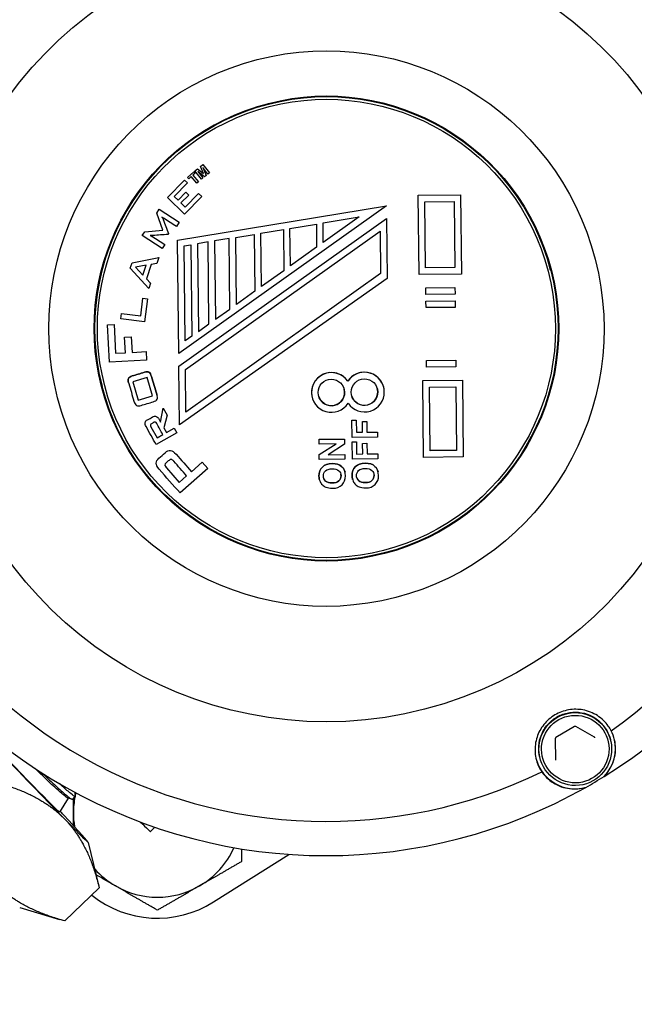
# Model space of a CAD drawing. Header units: inches. Extents: x 36 to 1719, y -84 to 1122.
# Tile 30 of 256: x 411.76 to 413.59, y 313.53 to 316.46. Entities that reach past the tile are written whole.
import ezdxf

# ---------------------------------------------------------------- set-up
doc = ezdxf.new("R2010")
doc.units = ezdxf.units.IN
doc.header["$LTSCALE"] = 48
doc.header["$MEASUREMENT"] = 0
doc.layers.add('Visible (ANSI)', color=7, linetype='Continuous', lineweight=30)

msp = doc.modelspace()

# ---------------------------------------------------------------- linework, layer by layer
at = {"layer": 'Visible (ANSI)'}
for p, q in [((412.25968, 315.98979), (412.27847, 316.00631)), ((412.25968, 315.98979), (412.27847, 316.00631)), ((412.28198, 316.00231), (412.27498, 315.99614)), ((412.27847, 316.00631), (412.28198, 316.00231)), ((412.27847, 316.00631), (412.28198, 316.00231)), ((412.27847, 316.00631), (412.27847, 316.00631)), ((412.2814, 316.00892), (412.28889, 316.01484)), ((412.2814, 316.00891), (412.28889, 316.01483)), ((412.2814, 316.00891), (412.2814, 316.00892)), ((412.30094, 315.98421), (412.2814, 316.00891)), ((412.28198, 316.00231), (412.28198, 316.00231)), ((412.28889, 316.01484), (412.30671, 316.00154)), ((412.28889, 316.01483), (412.28889, 316.01484)), ((412.28889, 316.01483), (412.30671, 316.00153)), ((412.29024, 316.00735), (412.30558, 315.98788)), ((412.3105, 315.99177), (412.29024, 316.00735)), ((412.29025, 316.00734), (412.30558, 315.98789)), ((412.29775, 316.02185), (412.3053, 316.02782)), ((412.29775, 316.02184), (412.3053, 316.02781)), ((412.29775, 316.02184), (412.29775, 316.02185)), ((412.30671, 316.00153), (412.29775, 316.02184)), ((412.30479, 316.01886), (412.3153, 315.99557)), ((412.3202, 315.99945), (412.30479, 316.01886)), ((412.3048, 316.01885), (412.3153, 315.99558)), ((412.3053, 316.02782), (412.32484, 316.00312)), ((412.3053, 316.02781), (412.3053, 316.02782)), ((412.3053, 316.02781), (412.32484, 316.00311)), ((412.32484, 316.00311), (412.3202, 315.99945)), ((412.32484, 316.00311), (412.32484, 316.00312)), ((412.20009, 315.92988), (412.25077, 315.98172)), ((412.20009, 315.92987), (412.25077, 315.98172)), ((412.25934, 315.97335), (412.22014, 315.93325)), ((412.25077, 315.98172), (412.25933, 315.97335)), ((412.25077, 315.98172), (412.25934, 315.97335)), ((412.25077, 315.98172), (412.25077, 315.98172)), ((412.25934, 315.97335), (412.25933, 315.97335)), ((412.2632, 315.98579), (412.25968, 315.98979)), ((412.25968, 315.98979), (412.25968, 315.98979)), ((412.2702, 315.99195), (412.2632, 315.98579)), ((412.28748, 315.9723), (412.2702, 315.99195)), ((412.27498, 315.99615), (412.29225, 315.9765)), ((412.27498, 315.99614), (412.29226, 315.97649)), ((412.29226, 315.97649), (412.28748, 315.9723)), ((412.29226, 315.97649), (412.29225, 315.9765)), ((412.30558, 315.98788), (412.30094, 315.98421)), ((412.30558, 315.98788), (412.30558, 315.98789)), ((412.3153, 315.99557), (412.3105, 315.99177)), ((412.3153, 315.99557), (412.3153, 315.99558)), ((412.23155, 315.9221), (412.25447, 315.94554)), ((412.23155, 315.92209), (412.25447, 315.94553)), ((412.25266, 315.90147), (412.29231, 315.94204)), ((412.25266, 315.90147), (412.29231, 315.94203)), ((412.25447, 315.94554), (412.26303, 315.93717)), ((412.25447, 315.94553), (412.25447, 315.94554)), ((412.25447, 315.94553), (412.26303, 315.93716)), ((412.29231, 315.94204), (412.3019, 315.93266)), ((412.29231, 315.94203), (412.29231, 315.94204)), ((412.29231, 315.94203), (412.30191, 315.93266)), ((412.20009, 315.92987), (412.20009, 315.92988)), ((412.25077, 315.88035), (412.20009, 315.92987)), ((412.22014, 315.93325), (412.23155, 315.9221)), ((412.22014, 315.93325), (412.23155, 315.92209)), ((412.23155, 315.92209), (412.23155, 315.9221)), ((412.26303, 315.93716), (412.24012, 315.91372)), ((412.24012, 315.91372), (412.25266, 315.90147)), ((412.24012, 315.91372), (412.25266, 315.90147)), ((412.30191, 315.93266), (412.25077, 315.88035)), ((412.26303, 315.93716), (412.26303, 315.93717)), ((412.30191, 315.93266), (412.3019, 315.93266)), ((412.94568, 315.93693), (413.07166, 315.93822)), ((412.94568, 315.93692), (413.07166, 315.93821)), ((412.94809, 315.70075), (412.94568, 315.93693)), ((412.94568, 315.93692), (412.94568, 315.93693)), ((412.94809, 315.70074), (412.94568, 315.93692)), ((412.96557, 315.91744), (413.05217, 315.91833)), ((412.96757, 315.72062), (412.96557, 315.91744)), ((413.05217, 315.91833), (413.05418, 315.72151)), ((413.05217, 315.91833), (413.05418, 315.72152)), ((413.07166, 315.93821), (413.07166, 315.93822)), ((413.07166, 315.93821), (413.07406, 315.70203)), ((412.16795, 315.88369), (412.1751, 315.89481)), ((412.16795, 315.88368), (412.1751, 315.8948)), ((412.16795, 315.88368), (412.16795, 315.88369)), ((412.18638, 315.8331), (412.16795, 315.88368)), ((412.1751, 315.89481), (412.23471, 315.85649)), ((412.1751, 315.8948), (412.1751, 315.89481)), ((412.1751, 315.8948), (412.23471, 315.85648)), ((412.23001, 315.80263), (412.851, 315.90528)), ((412.23001, 315.80262), (412.851, 315.90527)), ((412.851, 315.90527), (412.23344, 315.46602)), ((412.25266, 315.90147), (412.25266, 315.90147)), ((412.851, 315.90527), (412.851, 315.90528)), ((412.23471, 315.85648), (412.22646, 315.84366)), ((412.23382, 315.42843), (412.85138, 315.86768)), ((412.23382, 315.42842), (412.85138, 315.86767)), ((412.23471, 315.85648), (412.23471, 315.85649)), ((412.66257, 315.85418), (412.77022, 315.87197)), ((412.66317, 315.79583), (412.66257, 315.85418)), ((412.77022, 315.87197), (412.66317, 315.79583)), ((412.77021, 315.87197), (412.66317, 315.79584)), ((412.85138, 315.86767), (412.85138, 315.86768)), ((412.85138, 315.86767), (412.8532, 315.68895)), ((412.12502, 315.81693), (412.13228, 315.82822)), ((412.12502, 315.81693), (412.13228, 315.82821)), ((412.13228, 315.82822), (412.18638, 315.83311)), ((412.13228, 315.82821), (412.18638, 315.8331)), ((412.13228, 315.82821), (412.13228, 315.82822)), ((412.25361, 315.41834), (412.83208, 315.82979)), ((412.47784, 315.82364), (412.54466, 315.83468)), ((412.54466, 315.83468), (412.5459, 315.71242)), ((412.54466, 315.83468), (412.5459, 315.71243)), ((412.56431, 315.83793), (412.64292, 315.85093)), ((412.56545, 315.72632), (412.56431, 315.83793)), ((412.64292, 315.85093), (412.64362, 315.78193)), ((412.64292, 315.85093), (412.64362, 315.78193)), ((412.83208, 315.82979), (412.83337, 315.70383)), ((412.83208, 315.82979), (412.83336, 315.70384)), ((412.18463, 315.77861), (412.12502, 315.81693)), ((412.12502, 315.81693), (412.12502, 315.81693)), ((412.20294, 315.82292), (412.20117, 315.82017)), ((412.20294, 315.82292), (412.20293, 315.82293)), ((412.23344, 315.46603), (412.23001, 315.80263)), ((412.23001, 315.80262), (412.23001, 315.80263)), ((412.23344, 315.46602), (412.23001, 315.80262)), ((412.32062, 315.79765), (412.28917, 315.79245)), ((412.3231, 315.55395), (412.32061, 315.79765)), ((412.3231, 315.55395), (412.32062, 315.79765)), ((412.3835, 315.80804), (412.34027, 315.8009)), ((412.34027, 315.8009), (412.34264, 315.56785)), ((412.38564, 315.59843), (412.3835, 315.80804)), ((412.38564, 315.59844), (412.3835, 315.80804)), ((412.40316, 315.81129), (412.45819, 315.82039)), ((412.40518, 315.61233), (412.40316, 315.81129)), ((412.45818, 315.82039), (412.45991, 315.65126)), ((412.45819, 315.82039), (412.45991, 315.65126)), ((412.47945, 315.66516), (412.47784, 315.82364)), ((412.19188, 315.78989), (412.18463, 315.77861)), ((412.19188, 315.78989), (412.19188, 315.7899)), ((412.24987, 315.78595), (412.26952, 315.7892)), ((412.25274, 315.5039), (412.24987, 315.78595)), ((412.26952, 315.7892), (412.27228, 315.5178)), ((412.26952, 315.7892), (412.27228, 315.51781)), ((412.28917, 315.79245), (412.29183, 315.53171)), ((412.64362, 315.78193), (412.56545, 315.72632)), ((412.64362, 315.78193), (412.56545, 315.72633)), ((412.64362, 315.78193), (412.64362, 315.78193)), ((412.09445, 315.73539), (412.17453, 315.75172)), ((412.09446, 315.73539), (412.17453, 315.75171)), ((412.17453, 315.75171), (412.1687, 315.73414)), ((412.17453, 315.75171), (412.17453, 315.75172)), ((412.08945, 315.7203), (412.09445, 315.73539)), ((412.08945, 315.7203), (412.09446, 315.73539)), ((412.14408, 315.65992), (412.08945, 315.7203)), ((412.08945, 315.7203), (412.08945, 315.7203)), ((412.09446, 315.73539), (412.09445, 315.73539)), ((412.13691, 315.72848), (412.10482, 315.72299)), ((412.10482, 315.72299), (412.12712, 315.69899)), ((412.10482, 315.72299), (412.12712, 315.69898)), ((412.12712, 315.69899), (412.1369, 315.72848)), ((412.12712, 315.69898), (412.13691, 315.72848)), ((412.15134, 315.73086), (412.13719, 315.6882)), ((412.1687, 315.73414), (412.15134, 315.73086)), ((412.5459, 315.71243), (412.47945, 315.66516)), ((412.5459, 315.71242), (412.47945, 315.66516)), ((412.5459, 315.71242), (412.5459, 315.71243)), ((413.05418, 315.72152), (412.96757, 315.72064)), ((413.05418, 315.72151), (412.96757, 315.72062)), ((413.05418, 315.72152), (413.05418, 315.72151)), ((413.33983, 315.71256), (413.33957, 315.71356)), ((412.12712, 315.69898), (412.12712, 315.69899)), ((412.13719, 315.6882), (412.14925, 315.67552)), ((412.13719, 315.6882), (412.14925, 315.67551)), ((412.8532, 315.68895), (412.23559, 315.2545)), ((412.83336, 315.70384), (412.25489, 315.29239)), ((412.83337, 315.70383), (412.25489, 315.29238)), ((412.83336, 315.70384), (412.83337, 315.70383)), ((413.07406, 315.70203), (412.94809, 315.70074)), ((412.94809, 315.70074), (412.94809, 315.70075)), ((412.14925, 315.67551), (412.14408, 315.65992)), ((412.14925, 315.67551), (412.14925, 315.67552)), ((412.45991, 315.65126), (412.40518, 315.61233)), ((412.45991, 315.65126), (412.40518, 315.61234)), ((412.45991, 315.65126), (412.45991, 315.65126)), ((412.96833, 315.66159), (413.05494, 315.66248)), ((412.96833, 315.66158), (413.05494, 315.66247)), ((412.96853, 315.64191), (412.96833, 315.66159)), ((412.96833, 315.66158), (412.96833, 315.66159)), ((412.96853, 315.6419), (412.96833, 315.66158)), ((413.05494, 315.66247), (413.05494, 315.66248)), ((413.05494, 315.66247), (413.05514, 315.64279)), ((412.12036, 315.57808), (412.12689, 315.63074)), ((412.12036, 315.57808), (412.12689, 315.63073)), ((412.12689, 315.63074), (412.1402, 315.62909)), ((412.12689, 315.63073), (412.12689, 315.63074)), ((412.12689, 315.63073), (412.1402, 315.62909)), ((412.1402, 315.62909), (412.13165, 315.56013)), ((412.1402, 315.62909), (412.1402, 315.62909)), ((413.05514, 315.64279), (412.96853, 315.6419)), ((412.96853, 315.6419), (412.96853, 315.64191)), ((412.96873, 315.62222), (413.05534, 315.62311)), ((412.96873, 315.62222), (413.05534, 315.62311)), ((412.96893, 315.60254), (412.96873, 315.62222)), ((412.96893, 315.60254), (412.96873, 315.62222)), ((412.96873, 315.62222), (412.96873, 315.62222)), ((413.05534, 315.62311), (413.05554, 315.60342)), ((413.05534, 315.62311), (413.05534, 315.62311)), ((412.34264, 315.56786), (412.38564, 315.59844)), ((412.34264, 315.56785), (412.38564, 315.59843)), ((412.38564, 315.59843), (412.38564, 315.59844)), ((413.05554, 315.60342), (412.96893, 315.60254)), ((412.96893, 315.60254), (412.96893, 315.60254)), ((412.06132, 315.56885), (412.06334, 315.58514)), ((412.06132, 315.56884), (412.06334, 315.58514)), ((412.06132, 315.56884), (412.06132, 315.56885)), ((412.13165, 315.56013), (412.06132, 315.56884)), ((412.06334, 315.58514), (412.12036, 315.57808)), ((412.06334, 315.58514), (412.06334, 315.58514)), ((412.06334, 315.58514), (412.12036, 315.57808)), ((412.12036, 315.57808), (412.12036, 315.57808)), ((412.02168, 315.55178), (412.04099, 315.5528)), ((412.02168, 315.55177), (412.04099, 315.55279)), ((412.02756, 315.44059), (412.02168, 315.55178)), ((412.02168, 315.55177), (412.02168, 315.55178)), ((412.02757, 315.44058), (412.02168, 315.55177)), ((412.04099, 315.55279), (412.04099, 315.5528)), ((412.04099, 315.55279), (412.04553, 315.46712)), ((412.29183, 315.53171), (412.3231, 315.55395)), ((412.29183, 315.53171), (412.3231, 315.55395)), ((412.3231, 315.55395), (412.3231, 315.55395)), ((412.07215, 315.51491), (412.09227, 315.51597)), ((412.07215, 315.5149), (412.09228, 315.51597)), ((412.0746, 315.46866), (412.07215, 315.51491)), ((412.07215, 315.5149), (412.07215, 315.51491)), ((412.0746, 315.46866), (412.07215, 315.5149)), ((412.09228, 315.51597), (412.09227, 315.51597)), ((412.09228, 315.51597), (412.09472, 315.46972)), ((412.27228, 315.51781), (412.25274, 315.50391)), ((412.27228, 315.5178), (412.25274, 315.5039)), ((412.27228, 315.5178), (412.27228, 315.51781)), ((412.13765, 315.44642), (412.02757, 315.44058)), ((412.04553, 315.46712), (412.0746, 315.46866)), ((412.04553, 315.46712), (412.0746, 315.46866)), ((412.0746, 315.46866), (412.0746, 315.46866)), ((412.09472, 315.46973), (412.1363, 315.47193)), ((412.09472, 315.46972), (412.1363, 315.47193)), ((412.1363, 315.47193), (412.13765, 315.44642)), ((412.1363, 315.47193), (412.1363, 315.47193)), ((412.23344, 315.46602), (412.23344, 315.46603)), ((412.97053, 315.44509), (413.05714, 315.44598)), ((412.97073, 315.42541), (412.97053, 315.44509)), ((412.97054, 315.44508), (412.97053, 315.44509)), ((412.97054, 315.44508), (413.05714, 315.44597)), ((412.97074, 315.4254), (412.97054, 315.44508)), ((413.05714, 315.44597), (413.05714, 315.44598)), ((413.05714, 315.44597), (413.05734, 315.42629)), ((412.02757, 315.44058), (412.02756, 315.44059)), ((412.23559, 315.2545), (412.23382, 315.42843)), ((412.23382, 315.42842), (412.23382, 315.42843)), ((412.23559, 315.2545), (412.23382, 315.42842)), ((412.25489, 315.29238), (412.25361, 315.41834)), ((412.97074, 315.4254), (412.97073, 315.42541)), ((413.05734, 315.42629), (412.97074, 315.4254)), ((412.13918, 315.39487), (412.09658, 315.38205)), ((412.15563, 315.34023), (412.13918, 315.39487)), ((412.95917, 315.38592), (413.07727, 315.38713)), ((412.95917, 315.38592), (413.07727, 315.38713)), ((412.96149, 315.15762), (412.95917, 315.38592)), ((412.96149, 315.15761), (412.95917, 315.38592)), ((412.95917, 315.38592), (412.95917, 315.38592)), ((413.07727, 315.38713), (413.0796, 315.15882)), ((413.07727, 315.38713), (413.07727, 315.38713)), ((412.0055, 315.3686), (412.00524, 315.3696)), ((412.08392, 315.37947), (412.08392, 315.37948)), ((412.09658, 315.38205), (412.11303, 315.3274)), ((412.73627, 315.38368), (412.73627, 315.38368)), ((412.84299, 315.36629), (412.843, 315.36629)), ((412.97905, 315.36644), (413.05779, 315.36724)), ((412.98098, 315.17749), (412.97905, 315.36644)), ((413.05779, 315.36724), (413.05971, 315.1783)), ((413.05779, 315.36724), (413.05971, 315.17831)), ((412.11303, 315.3274), (412.15563, 315.34023)), ((412.11303, 315.32741), (412.15562, 315.34023)), ((412.11303, 315.3274), (412.11303, 315.32741)), ((412.16886, 315.34282), (412.16886, 315.34283)), ((412.6302, 315.3358), (412.63021, 315.33579)), ((412.17967, 315.26218), (412.18714, 315.30383)), ((412.17967, 315.26217), (412.18714, 315.30382)), ((412.18714, 315.30383), (412.19865, 315.28313)), ((412.18714, 315.30382), (412.18714, 315.30383)), ((412.18714, 315.30382), (412.19865, 315.28312)), ((412.19865, 315.28312), (412.18915, 315.24513)), ((412.19865, 315.28312), (412.19865, 315.28313)), ((412.13382, 315.25552), (412.13382, 315.25553)), ((412.15086, 315.24841), (412.16889, 315.21599)), ((412.15087, 315.24841), (412.16889, 315.21598)), ((412.17967, 315.26217), (412.17967, 315.26218)), ((412.18915, 315.24513), (412.19674, 315.23147)), ((412.18915, 315.24513), (412.19674, 315.23146)), ((412.19674, 315.23147), (412.22013, 315.24447)), ((412.19674, 315.23146), (412.22013, 315.24446)), ((412.22013, 315.24447), (412.22798, 315.23034)), ((412.22013, 315.24446), (412.22013, 315.24447)), ((412.22013, 315.24446), (412.22799, 315.23033)), ((412.23559, 315.2545), (412.23559, 315.2545)), ((412.74875, 315.2685), (412.76157, 315.26863)), ((412.74875, 315.26849), (412.76157, 315.26862)), ((412.74928, 315.21667), (412.74875, 315.2685)), ((412.74875, 315.26849), (412.74875, 315.2685)), ((412.74928, 315.21667), (412.74875, 315.26849)), ((412.76157, 315.26862), (412.76157, 315.26863)), ((412.76157, 315.26862), (412.76194, 315.23214)), ((412.77959, 315.26382), (412.79241, 315.26395)), ((412.77959, 315.26381), (412.79241, 315.26394)), ((412.77991, 315.23233), (412.77959, 315.26382)), ((412.77959, 315.26381), (412.77959, 315.26382)), ((412.77991, 315.23232), (412.77959, 315.26381)), ((412.79241, 315.26394), (412.79241, 315.26395)), ((412.79241, 315.26394), (412.79273, 315.23245)), ((412.22799, 315.23033), (412.16604, 315.19591)), ((412.16889, 315.21599), (412.18604, 315.22552)), ((412.16889, 315.21598), (412.18605, 315.22552)), ((412.16889, 315.21598), (412.16889, 315.21599)), ((412.19674, 315.23146), (412.19674, 315.23147)), ((412.22799, 315.23033), (412.22798, 315.23034)), ((412.6509, 315.21122), (412.72671, 315.212)), ((412.6509, 315.21122), (412.72671, 315.21199)), ((412.65105, 315.19699), (412.6509, 315.21122)), ((412.65105, 315.19698), (412.6509, 315.21122)), ((412.6509, 315.21122), (412.6509, 315.21122)), ((412.72671, 315.21199), (412.72671, 315.212)), ((412.72671, 315.21199), (412.72687, 315.1966)), ((412.82508, 315.21744), (412.74928, 315.21667)), ((412.74928, 315.21667), (412.74928, 315.21667)), ((412.76194, 315.23214), (412.77991, 315.23233)), ((412.76194, 315.23214), (412.77991, 315.23232)), ((412.77991, 315.23232), (412.77991, 315.23233)), ((412.79273, 315.23246), (412.82493, 315.23279)), ((412.79273, 315.23245), (412.82493, 315.23278)), ((412.82493, 315.23278), (412.82493, 315.23279)), ((412.82493, 315.23278), (412.82508, 315.21744)), ((412.70167, 315.1975), (412.65105, 315.19698)), ((412.65105, 315.19698), (412.65105, 315.19699)), ((412.65136, 315.16595), (412.70166, 315.1975)), ((412.65136, 315.16595), (412.70167, 315.1975)), ((412.72687, 315.1966), (412.67767, 315.16556)), ((412.74941, 315.20385), (412.76223, 315.20398)), ((412.74941, 315.20385), (412.76223, 315.20398)), ((412.74993, 315.15208), (412.74941, 315.20385)), ((412.74993, 315.15207), (412.74941, 315.20385)), ((412.74941, 315.20385), (412.74941, 315.20385)), ((412.76223, 315.20398), (412.7626, 315.16749)), ((412.76223, 315.20398), (412.76223, 315.20398)), ((412.78024, 315.19917), (412.79306, 315.1993)), ((412.78057, 315.16768), (412.78024, 315.19917)), ((412.78025, 315.19917), (412.78024, 315.19917)), ((412.78025, 315.19917), (412.79307, 315.1993)), ((412.78057, 315.16768), (412.78025, 315.19917)), ((412.79307, 315.1993), (412.79306, 315.1993)), ((412.79307, 315.1993), (412.79339, 315.16781)), ((412.65151, 315.15107), (412.65136, 315.16595)), ((412.65152, 315.15106), (412.65136, 315.16595)), ((412.65136, 315.16595), (412.65136, 315.16595)), ((412.72732, 315.15184), (412.65152, 315.15106)), ((412.67767, 315.16556), (412.72718, 315.16607)), ((412.67768, 315.16557), (412.72718, 315.16608)), ((412.72718, 315.16607), (412.72718, 315.16608)), ((412.72718, 315.16607), (412.72732, 315.15184)), ((412.82574, 315.15285), (412.74993, 315.15207)), ((412.74993, 315.15207), (412.74993, 315.15208)), ((412.7626, 315.1675), (412.78057, 315.16768)), ((412.7626, 315.16749), (412.78057, 315.16768)), ((412.78057, 315.16768), (412.78057, 315.16768)), ((412.79339, 315.16781), (412.82559, 315.16814)), ((412.79339, 315.16781), (412.82559, 315.16814)), ((412.82559, 315.16814), (412.82574, 315.15285)), ((412.82559, 315.16814), (412.82559, 315.16814)), ((413.0796, 315.15882), (412.96149, 315.15761)), ((412.96149, 315.15761), (412.96149, 315.15762)), ((413.05971, 315.17831), (412.98098, 315.17751)), ((413.05971, 315.1783), (412.98098, 315.17749)), ((413.05971, 315.17831), (413.05971, 315.1783)), ((412.16691, 315.1364), (412.16691, 315.1364)), ((412.19696, 315.12659), (412.23508, 315.08327)), ((412.19696, 315.12658), (412.23509, 315.08326)), ((412.32016, 315.12463), (412.2374, 315.05181)), ((412.27123, 315.11507), (412.30356, 315.14351)), ((412.27123, 315.11506), (412.30356, 315.1435)), ((412.30356, 315.14351), (412.32016, 315.12463)), ((412.30356, 315.1435), (412.30356, 315.14351)), ((412.30356, 315.1435), (412.32016, 315.12463)), ((412.32016, 315.12463), (412.32016, 315.12463)), ((412.65152, 315.15106), (412.65151, 315.15107)), ((412.23508, 315.08327), (412.25694, 315.10249)), ((412.23509, 315.08326), (412.25694, 315.10249)), ((412.27123, 315.11506), (412.27123, 315.11507)), ((412.72796, 315.11372), (412.72795, 315.11372)), ((412.82638, 315.11472), (412.82637, 315.11473)), ((412.23509, 315.08326), (412.23508, 315.08327)), ((412.65195, 315.09095), (412.65195, 315.09096)), ((412.75037, 315.09196), (412.75037, 315.09197)), ((413.41017, 314.35763), (413.35538, 314.32525)), ((413.46955, 314.32642), (413.41411, 314.35767)), ((413.35345, 314.32182), (413.35409, 314.25818)), ((413.51765, 314.3177), (413.51723, 314.31932)), ((413.30796, 314.26364), (413.30755, 314.26527)), ((411.92299, 314.16316), (411.9258, 314.1515)), ((411.90457, 314.14483), (411.87902, 314.10304)), ((411.91583, 314.14151), (411.90368, 314.14509)), ((411.92569, 314.15026), (411.91711, 314.14158)), ((412.149, 314.04582), (412.16229, 314.05845)), ((411.96429, 314.01346), (411.99693, 313.87811)), ((412.3369, 313.83623), (412.56105, 313.97775)), ((411.89432, 313.78018), (411.997, 313.87781)), ((411.76035, 313.81955), (411.87862, 313.78463))]:
    msp.add_line(p, q, dxfattribs=at)
msp.add_circle((420.3504, 317.86139), 23.75, dxfattribs=at)
for radius, start, end in [(0.25, 166.04401, 167.97657), (0.25, 168.69551, 180), (0.25, 180, 189.34243), (0.25, 300, 335.74784), (0.25, 221.70521, 240), (0.25, 240, 300), (0.3125, 231.30007, 302.26789)]:
    msp.add_arc((412.17006, 314.10047), radius, start, end, dxfattribs=at)
for centre, major_axis, ratio, start_param, end_param in [((412.66189, 315.5824), (-1.52304, -0.39261), 0.999866, 3.2090827, 6.2831853), ((412.67008, 315.55063), (-1.52304, -0.39261), 0.999866, 3.1411828, 6.0339887), ((412.67024, 315.55001), (1.52304, 0.39261), 0.999866, 0, 2.8912088), ((412.67113, 315.54654), (-1.52304, -0.39261), 0.999866, 3.9668674, 6.0209673), ((412.67187, 315.54367), (-1.42179, -0.36651), 0.999866, 4.0284664, 5.9593683), ((412.67113, 315.54654), (1.52304, 0.39261), 0.999866, 5.014065, 7.0681648), ((412.67187, 315.54367), (1.42179, 0.36651), 0.999866, 5.0756639, 7.0065659), ((412.67241, 315.54158), (-0.66717, -0.17198), 0.999866, 3.1415927, 6.2831853), ((412.67242, 315.54155), (0.66907, 0.17247), 0.999866, 3.1424091, 6.2823689), ((412.67113, 315.54654), (-1.52304, -0.39261), 0.999866, 6.0612625, 8.1153624), ((412.68739, 315.35054), (-0.05719, -0.01474), 0.999866, 3.4852078, 6.2831853), ((412.78581, 315.35154), (0.03213, 0.04954), 0.9999887, 2.7421674, 7.8539816), ((412.67187, 315.54367), (-1.42179, -0.36651), 0.999866, 6.1228615, 8.0537634), ((412.68739, 315.35054), (-0.03213, -0.04954), 0.9999887, 2.7421674, 7.8539816), ((412.78581, 315.35155), (0.03213, 0.04954), 0.9999887, 5.5401449, 7.8539816), ((412.68739, 315.35055), (0.03813, 0.00982), 0.999866, 3.1419202, 6.2831853), ((412.78581, 315.35156), (0.03813, 0.00982), 0.999866, 3.1419202, 6.2831853), ((411.42596, 314.57953), (0.45305, -0.4765), 0.0079635, 3.1394588, 6.2853192), ((411.42596, 314.57953), (-0.53832, 0.56618), 0.0079635, 1.585103, 2.6323005), ((413.41228, 314.2927), (0.08358, 0.08621), 0.9999389, 4.712389, 5.7252367), ((413.41228, 314.2927), (-0.11628, -0.02997), 0.999866, 0.0138546, 1.5852791), ((412.67113, 315.54654), (-1.52304, -0.39261), 0.999866, 1.8321771, 1.8724723), ((411.42596, 314.57953), (0.53832, -0.56618), 0.0079635, 0.5379054, 0.5726914), ((411.42596, 314.57953), (0.53832, -0.56618), 0.0079635, 5.7738932, 6.8210907), ((411.53919, 314.68719), (0.60981, -0.64137), 0.0079635, 5.9792738, 6.2831853)]:
    msp.add_ellipse(centre, major_axis=major_axis, ratio=ratio, start_param=start_param, end_param=end_param, dxfattribs=at)
for centre, major_axis, ratio in [((412.67251, 315.54117), (-1.13244, -0.29192), 0.999866), ((412.6727, 315.54046), (-0.79942, -0.20608), 0.999866), ((412.6727, 315.54046), (-0.66907, -0.17247), 0.999866), ((412.67267, 315.54058), (-0.66717, -0.17198), 0.999866), ((412.6727, 315.54046), (-0.65954, -0.17002), 0.999866), ((412.68739, 315.35054), (0.03937, 0.0004), 0.9998814), ((412.78581, 315.35154), (0.03937, 0.0004), 0.9998814), ((413.4128, 314.29067), (0.10826, 0.0011), 0.9998814), ((413.41284, 314.29054), (0.10039, 0.00102), 0.9998814)]:
    msp.add_ellipse(centre, major_axis=major_axis, ratio=ratio, dxfattribs=at)
for points, knots in [([(412.18357, 315.87193), (412.18462, 315.87017), (412.18546, 315.86869), (412.1861, 315.86751), (412.18676, 315.86627), (412.18724, 315.86529), (412.18758, 315.86437), (412.19272, 315.85056), (412.19782, 315.83674), (412.20294, 315.82292)], [0.66410183, 0.66410183, 0.66410183, 0.66410183, 0.67395793, 0.67395793, 0.67395793, 0.68067458, 0.68067458, 0.68067458, 0.76622735, 0.76622735, 0.76622735, 0.76622735]), ([(412.22646, 315.84366), (412.21419, 315.85155), (412.20191, 315.85944), (412.18964, 315.86733), (412.18892, 315.86779), (412.18808, 315.86841), (412.18705, 315.86923), (412.18602, 315.87004), (412.18484, 315.87088), (412.18357, 315.87193)], [0.564646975, 0.564646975, 0.564646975, 0.564646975, 0.649363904, 0.649363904, 0.649363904, 0.655582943, 0.655582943, 0.655582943, 0.664101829, 0.664101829, 0.664101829, 0.664101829]), ([(412.18358, 315.87193), (412.18462, 315.87017), (412.18546, 315.8687), (412.1861, 315.86751), (412.18676, 315.86627), (412.18724, 315.8653), (412.18758, 315.86438), (412.19272, 315.85057), (412.19782, 315.83675), (412.20293, 315.82293)], [0.66411983, 0.66411983, 0.66411983, 0.66411983, 0.67395793, 0.67395793, 0.67395793, 0.68067458, 0.68067458, 0.68067458, 0.76622735, 0.76622735, 0.76622735, 0.76622735]), ([(412.20117, 315.82017), (412.18641, 315.81908), (412.17165, 315.81799), (412.1569, 315.81689), (412.15521, 315.81677), (412.1537, 315.81677), (412.15236, 315.81686), (412.15098, 315.81694), (412.14967, 315.81703), (412.14852, 315.8173)], [0.77255896, 0.77255896, 0.77255896, 0.77255896, 0.85846637, 0.85846637, 0.85846637, 0.86725397, 0.86725397, 0.86725397, 0.8747384, 0.8747384, 0.8747384, 0.8747384]), ([(412.14852, 315.8173), (412.14986, 315.8166), (412.151, 315.81594), (412.15208, 315.81533), (412.1531, 315.81474), (412.15413, 315.81416), (412.15506, 315.81356), (412.16734, 315.80567), (412.17961, 315.79778), (412.19188, 315.78989)], [0.874738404, 0.874738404, 0.874738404, 0.874738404, 0.882606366, 0.882606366, 0.882606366, 0.889323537, 0.889323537, 0.889323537, 0.974040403, 0.974040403, 0.974040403, 0.974040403]), ([(412.14854, 315.8173), (412.14987, 315.8166), (412.151, 315.81595), (412.15207, 315.81533), (412.1531, 315.81475), (412.15413, 315.81417), (412.15506, 315.81357), (412.16734, 315.80568), (412.17961, 315.79779), (412.19188, 315.7899)], [0.874777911, 0.874777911, 0.874777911, 0.874777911, 0.882606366, 0.882606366, 0.882606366, 0.889323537, 0.889323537, 0.889323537, 0.974040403, 0.974040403, 0.974040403, 0.974040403]), ([(412.12158, 315.312), (412.1154, 315.31014), (412.11091, 315.31012), (412.10791, 315.3118), (412.10491, 315.31347), (412.10241, 315.31788), (412.10035, 315.32475), (412.09508, 315.34223), (412.08982, 315.35971), (412.08456, 315.37718), (412.08247, 315.38413), (412.08219, 315.3892), (412.08372, 315.39216), (412.08529, 315.39522), (412.08905, 315.39768), (412.09523, 315.39954), (412.10719, 315.40314), (412.11915, 315.40674), (412.13111, 315.41034), (412.13737, 315.41222), (412.14193, 315.41227), (412.14488, 315.41049), (412.14782, 315.40872), (412.15035, 315.40448), (412.15242, 315.39761), (412.15768, 315.38013), (412.16294, 315.36265), (412.1682, 315.34518), (412.17027, 315.33831), (412.17061, 315.33333), (412.16905, 315.3302), (412.16755, 315.32717), (412.16372, 315.32468), (412.15746, 315.3228), (412.1455, 315.3192), (412.13354, 315.3156), (412.12158, 315.312)], [0, 0, 0, 0, 0.046446, 0.046446, 0.046446, 0.0971331, 0.0971331, 0.0971331, 0.2785484, 0.2785484, 0.2785484, 0.3292854, 0.3292854, 0.3292854, 0.3757316, 0.3757316, 0.3757316, 0.4998134, 0.4998134, 0.4998134, 0.5466762, 0.5466762, 0.5466762, 0.597157, 0.597157, 0.597157, 0.7784801, 0.7784801, 0.7784801, 0.8291916, 0.8291916, 0.8291916, 0.8759208, 0.8759208, 0.8759208, 1, 1, 1, 1]), ([(412.08392, 315.37948), (412.08243, 315.38526), (412.08236, 315.38955), (412.08371, 315.39217), (412.08529, 315.39522), (412.08905, 315.39768), (412.09523, 315.39955), (412.10719, 315.40315), (412.11915, 315.40674), (412.13111, 315.41034), (412.13736, 315.41223), (412.14193, 315.41227), (412.14488, 315.4105), (412.14782, 315.40872), (412.15035, 315.40448), (412.15242, 315.39762), (412.15768, 315.38014), (412.16294, 315.36266), (412.1682, 315.34518), (412.16845, 315.34437), (412.16867, 315.34359), (412.16886, 315.34283)], [0.28429776, 0.28429776, 0.28429776, 0.28429776, 0.3292854, 0.3292854, 0.3292854, 0.37573165, 0.37573165, 0.37573165, 0.49981339, 0.49981339, 0.49981339, 0.54667623, 0.54667623, 0.54667623, 0.59715704, 0.59715704, 0.59715704, 0.7784801, 0.7784801, 0.7784801, 0.78447287, 0.78447287, 0.78447287, 0.78447287]), ([(412.16604, 315.19591), (412.15623, 315.21356), (412.14642, 315.23122), (412.13661, 315.24887), (412.13388, 315.25379), (412.13285, 315.25793), (412.13353, 315.26115), (412.13422, 315.26442), (412.1366, 315.2672), (412.14078, 315.26952), (412.1456, 315.2722), (412.15042, 315.27488), (412.15525, 315.27756), (412.15948, 315.27992), (412.16317, 315.28055), (412.1663, 315.27936), (412.16942, 315.27819), (412.17243, 315.27521), (412.17516, 315.27029), (412.17666, 315.26758), (412.17817, 315.26488), (412.17967, 315.26217)], [0.19158294, 0.19158294, 0.19158294, 0.19158294, 0.35539254, 0.35539254, 0.35539254, 0.39032908, 0.39032908, 0.39032908, 0.42125126, 0.42125126, 0.42125126, 0.46599658, 0.46599658, 0.46599658, 0.49725339, 0.49725339, 0.49725339, 0.53224412, 0.53224412, 0.53224412, 0.55734485, 0.55734485, 0.55734485, 0.55734485]), ([(412.13382, 315.25553), (412.13328, 315.25763), (412.13318, 315.25951), (412.13352, 315.26116), (412.13421, 315.26443), (412.1366, 315.26721), (412.14077, 315.26953), (412.1456, 315.27221), (412.15042, 315.27489), (412.15525, 315.27757), (412.15948, 315.27992), (412.16317, 315.28055), (412.1663, 315.27937), (412.16942, 315.27819), (412.17243, 315.27522), (412.17516, 315.2703), (412.17666, 315.26759), (412.17817, 315.26488), (412.17967, 315.26218)], [0.37250702, 0.37250702, 0.37250702, 0.37250702, 0.39032908, 0.39032908, 0.39032908, 0.42125126, 0.42125126, 0.42125126, 0.46599658, 0.46599658, 0.46599658, 0.49725339, 0.49725339, 0.49725339, 0.53224412, 0.53224412, 0.53224412, 0.55734485, 0.55734485, 0.55734485, 0.55734485]), ([(412.18605, 315.22552), (412.18004, 315.23633), (412.17403, 315.24713), (412.16802, 315.25794), (412.16663, 315.26046), (412.16533, 315.26198), (412.16408, 315.26248), (412.16286, 315.26297), (412.16131, 315.26275), (412.15948, 315.26173), (412.15702, 315.26036), (412.15456, 315.25899), (412.1521, 315.25763), (412.15033, 315.25664), (412.14933, 315.25549), (412.14886, 315.25283), (412.14947, 315.25092), (412.15087, 315.24841)], [0.4572335, 0.4572335, 0.4572335, 0.4572335, 0.75625471, 0.75625471, 0.75625471, 0.80556718, 0.80556718, 0.80556718, 0.84442745, 0.84442745, 0.84442745, 0.91242642, 0.91242642, 0.91242642, 0.95621321, 0.95621321, 1, 1, 1, 1]), ([(412.16691, 315.1364), (412.16657, 315.13772), (412.1664, 315.139), (412.16639, 315.14022), (412.16636, 315.14542), (412.16906, 315.15044), (412.17464, 315.15534), (412.18078, 315.16075), (412.18692, 315.16615), (412.19306, 315.17155), (412.19871, 315.17652), (412.20404, 315.17863), (412.20918, 315.17787), (412.21425, 315.17712), (412.2198, 315.17352), (412.22558, 315.16695), (412.2408, 315.14965), (412.25601, 315.13236), (412.27123, 315.11507)], [0.49701138, 0.49701138, 0.49701138, 0.49701138, 0.50789528, 0.50789528, 0.50789528, 0.54813095, 0.54813095, 0.54813095, 0.60359163, 0.60359163, 0.60359163, 0.64405188, 0.64405188, 0.64405188, 0.68950515, 0.68950515, 0.68950515, 0.84577796, 0.84577796, 0.84577796, 0.84577796]), ([(412.2374, 315.05181), (412.21665, 315.0754), (412.1959, 315.09898), (412.17514, 315.12257), (412.16936, 315.12914), (412.16642, 315.13509), (412.16639, 315.14022), (412.16636, 315.14542), (412.16906, 315.15043), (412.17464, 315.15534), (412.18078, 315.16074), (412.18692, 315.16614), (412.19306, 315.17154), (412.19871, 315.17652), (412.20404, 315.17863), (412.20919, 315.17787), (412.21425, 315.17712), (412.2198, 315.17351), (412.22558, 315.16694), (412.2408, 315.14965), (412.25601, 315.13235), (412.27123, 315.11506)], [0.24928727, 0.24928727, 0.24928727, 0.24928727, 0.46243594, 0.46243594, 0.46243594, 0.50789528, 0.50789528, 0.50789528, 0.54813095, 0.54813095, 0.54813095, 0.60359163, 0.60359163, 0.60359163, 0.64405188, 0.64405188, 0.64405188, 0.68950515, 0.68950515, 0.68950515, 0.84577796, 0.84577796, 0.84577796, 0.84577796]), ([(412.25694, 315.10249), (412.24423, 315.11693), (412.23153, 315.13137), (412.21882, 315.14581), (412.21586, 315.14917), (412.21339, 315.15106), (412.21132, 315.15141), (412.20931, 315.15175), (412.20703, 315.15089), (412.20458, 315.14874), (412.20165, 315.14616), (412.19872, 315.14358), (412.19579, 315.14101), (412.19342, 315.13892), (412.19228, 315.13683), (412.19245, 315.13264), (412.194, 315.12994), (412.19696, 315.12658)], [0.45659252, 0.45659252, 0.45659252, 0.45659252, 0.7600954, 0.7600954, 0.7600954, 0.81014696, 0.81014696, 0.81014696, 0.84958892, 0.84958892, 0.84958892, 0.91111555, 0.91111555, 0.91111555, 0.95555778, 0.95555778, 1, 1, 1, 1]), ([(412.65195, 315.09096), (412.65107, 315.09435), (412.65062, 315.09805), (412.65055, 315.10205), (412.65034, 315.1132), (412.65388, 315.12222), (412.66072, 315.12895), (412.66762, 315.13574), (412.67728, 315.13922), (412.70196, 315.13947), (412.71158, 315.13624), (412.71861, 315.12965), (412.72322, 315.12533), (412.72633, 315.12002), (412.72795, 315.11372)], [0.20696811, 0.20696811, 0.20696811, 0.20696811, 0.25151556, 0.25151556, 0.25151556, 0.37287058, 0.37287058, 0.37287058, 0.50191864, 0.50191864, 0.63043997, 0.63043997, 0.63043997, 0.70974051, 0.70974051, 0.70974051, 0.70974051]), ([(412.69075, 315.06581), (412.68302, 315.06573), (412.6765, 315.06683), (412.67123, 315.06905), (412.66731, 315.07069), (412.66382, 315.07306), (412.6576, 315.07895), (412.6553, 315.08221), (412.65375, 315.08572), (412.65167, 315.09044), (412.65066, 315.09589), (412.65055, 315.10204), (412.65035, 315.11319), (412.65388, 315.12222), (412.66073, 315.12895), (412.66762, 315.13573), (412.67728, 315.13921), (412.70196, 315.13946), (412.71158, 315.13623), (412.71862, 315.12964), (412.72562, 315.12308), (412.72917, 315.11421), (412.7294, 315.0918), (412.72606, 315.08278), (412.71921, 315.07605), (412.71239, 315.06934), (412.70291, 315.06594), (412.69075, 315.06581)], [0, 0, 0, 0, 0.0816192, 0.0816192, 0.0816192, 0.1322674, 0.1322674, 0.1829156, 0.1829156, 0.1829156, 0.2515156, 0.2515156, 0.2515156, 0.3728706, 0.3728706, 0.3728706, 0.5019186, 0.5019186, 0.63044, 0.63044, 0.63044, 0.7510929, 0.7510929, 0.8728378, 0.8728378, 0.8728378, 1, 1, 1, 1]), ([(412.69008, 315.08165), (412.69871, 315.08174), (412.7052, 315.08378), (412.7096, 315.08776), (412.71403, 315.09176), (412.71617, 315.09681), (412.71605, 315.10897), (412.71378, 315.11395), (412.70935, 315.11784), (412.70494, 315.12171), (412.69828, 315.12358), (412.68077, 315.1234), (412.67428, 315.12142), (412.67003, 315.11759), (412.66575, 315.11374), (412.66371, 315.10869), (412.66372, 315.10238), (412.66374, 315.09607), (412.66606, 315.091), (412.67039, 315.08721), (412.67475, 315.08339), (412.68135, 315.08157), (412.69008, 315.08165)], [0, 0, 0, 0, 0.1377751, 0.1377751, 0.1377751, 0.2500851, 0.2500851, 0.3614669, 0.3614669, 0.3614669, 0.5006476, 0.5006476, 0.6374424, 0.6374424, 0.6374424, 0.74942, 0.74942, 0.74942, 0.8622065, 0.8622065, 0.8622065, 1, 1, 1, 1]), ([(412.75037, 315.09197), (412.74949, 315.09536), (412.74904, 315.09906), (412.74897, 315.10306), (412.74876, 315.11421), (412.7523, 315.12323), (412.75914, 315.12996), (412.76604, 315.13675), (412.7757, 315.14023), (412.80038, 315.14048), (412.81, 315.13725), (412.81703, 315.13066), (412.82164, 315.12634), (412.82475, 315.12103), (412.82637, 315.11473)], [0.20696811, 0.20696811, 0.20696811, 0.20696811, 0.25151556, 0.25151556, 0.25151556, 0.37287058, 0.37287058, 0.37287058, 0.50191864, 0.50191864, 0.63043997, 0.63043997, 0.63043997, 0.70974051, 0.70974051, 0.70974051, 0.70974051]), ([(412.78917, 315.06682), (412.78144, 315.06674), (412.77492, 315.06784), (412.76965, 315.07005), (412.76573, 315.0717), (412.76224, 315.07407), (412.75602, 315.07996), (412.75372, 315.08322), (412.75217, 315.08673), (412.75009, 315.09145), (412.74908, 315.0969), (412.74897, 315.10305), (412.74877, 315.1142), (412.7523, 315.12322), (412.75915, 315.12996), (412.76604, 315.13674), (412.7757, 315.14022), (412.80038, 315.14047), (412.81, 315.13724), (412.81703, 315.13065), (412.82404, 315.12409), (412.82759, 315.11521), (412.82782, 315.09281), (412.82448, 315.08379), (412.81763, 315.07706), (412.81081, 315.07035), (412.80133, 315.06695), (412.78917, 315.06682)], [0, 0, 0, 0, 0.0816192, 0.0816192, 0.0816192, 0.1322674, 0.1322674, 0.1829156, 0.1829156, 0.1829156, 0.2515156, 0.2515156, 0.2515156, 0.3728706, 0.3728706, 0.3728706, 0.5019186, 0.5019186, 0.63044, 0.63044, 0.63044, 0.7510929, 0.7510929, 0.8728378, 0.8728378, 0.8728378, 1, 1, 1, 1]), ([(412.7885, 315.08266), (412.79713, 315.08275), (412.80362, 315.08479), (412.80802, 315.08877), (412.81245, 315.09277), (412.81459, 315.09782), (412.81447, 315.10998), (412.8122, 315.11496), (412.80777, 315.11885), (412.80336, 315.12272), (412.7967, 315.12459), (412.77919, 315.12441), (412.7727, 315.12242), (412.76845, 315.1186), (412.76417, 315.11474), (412.76213, 315.1097), (412.76214, 315.10339), (412.76216, 315.09708), (412.76448, 315.09201), (412.76881, 315.08822), (412.77316, 315.0844), (412.77977, 315.08257), (412.7885, 315.08266)], [0, 0, 0, 0, 0.1377751, 0.1377751, 0.1377751, 0.2500851, 0.2500851, 0.3614669, 0.3614669, 0.3614669, 0.5006476, 0.5006476, 0.6374424, 0.6374424, 0.6374424, 0.74942, 0.74942, 0.74942, 0.8622065, 0.8622065, 0.8622065, 1, 1, 1, 1]), ([(412.6644, 315.09684), (412.66538, 315.09303), (412.66741, 315.08982), (412.67039, 315.08721), (412.67474, 315.0834), (412.68135, 315.08157), (412.69008, 315.08166)], [0.78465546, 0.78465546, 0.78465546, 0.78465546, 0.86220654, 0.86220654, 0.86220654, 1, 1, 1, 1]), ([(412.69008, 315.08166), (412.69871, 315.08175), (412.7052, 315.08378), (412.7096, 315.08777), (412.71403, 315.09177), (412.71617, 315.09682), (412.71609, 315.10475), (412.71587, 315.10648), (412.71545, 315.10811)], [0, 0, 0, 0, 0.1377751, 0.1377751, 0.1377751, 0.25008511, 0.25008511, 0.28371559, 0.28371559, 0.28371559, 0.28371559]), ([(412.76282, 315.09785), (412.7638, 315.09404), (412.76583, 315.09083), (412.76881, 315.08822), (412.77316, 315.08441), (412.77977, 315.08258), (412.7885, 315.08267)], [0.78465546, 0.78465546, 0.78465546, 0.78465546, 0.86220654, 0.86220654, 0.86220654, 1, 1, 1, 1]), ([(412.7885, 315.08267), (412.79713, 315.08276), (412.80362, 315.08479), (412.80802, 315.08878), (412.81245, 315.09278), (412.81459, 315.09783), (412.81451, 315.10576), (412.81429, 315.10749), (412.81387, 315.10912)], [0, 0, 0, 0, 0.1377751, 0.1377751, 0.1377751, 0.25008511, 0.25008511, 0.28371559, 0.28371559, 0.28371559, 0.28371559]), ([(413.51963, 314.34508), (413.51704, 314.35003), (413.51416, 314.35473), (413.50275, 314.37073), (413.49158, 314.38167), (413.46541, 314.39844), (413.4504, 314.40426), (413.42239, 314.40937), (413.40765, 314.40968), (413.37866, 314.40465), (413.36439, 314.39928), (413.34003, 314.38488), (413.32847, 314.37498), (413.31012, 314.35204), (413.30332, 314.339), (413.29437, 314.31205), (413.29229, 314.29612), (413.29448, 314.26518), (413.29875, 314.25016), (413.305, 314.23732), (413.30735, 314.2325), (413.3101, 314.22773), (413.31321, 314.22308)], [-0.9741877, -0.9741877, -0.9741877, -0.9741877, -0.9276072, -0.9276072, -0.8035433, -0.8035433, -0.6794793, -0.6794793, -0.5716415, -0.5716415, -0.4638036, -0.4638036, -0.3559657, -0.3559657, -0.2481279, -0.2481279, -0.1240639, -0.1240639, 0, 0, 0, 0.0465805, 0.0465805, 0.0465805, 0.0465805]), ([(413.30755, 314.26527), (413.30466, 314.27645), (413.30359, 314.28809), (413.30515, 314.31113), (413.30779, 314.32253), (413.31652, 314.34391), (413.32261, 314.35389), (413.33763, 314.37144), (413.34655, 314.379), (413.36633, 314.39094), (413.37717, 314.39531), (413.3997, 314.40042), (413.41137, 314.40116), (413.43436, 314.39892), (413.44567, 314.39595), (413.46679, 314.3866), (413.47659, 314.38022), (413.4937, 314.3647), (413.501, 314.35556), (413.51131, 314.33729), (413.51487, 314.32846), (413.51723, 314.31932)], [4.4703186, 4.4703186, 4.4703186, 4.4703186, 4.7903155, 4.7903155, 5.110313, 5.110313, 5.4303122, 5.4303122, 5.7503132, 5.7503132, 6.0703158, 6.0703158, 6.3903188, 6.3903188, 6.7103212, 6.7103212, 7.0303219, 7.0303219, 7.3503207, 7.3503207, 7.6119112, 7.6119112, 7.6119112, 7.6119112]), ([(413.41411, 314.35767), (413.41387, 314.3578), (413.41361, 314.35791), (413.41309, 314.35808), (413.41282, 314.35813), (413.41227, 314.35819), (413.41199, 314.35818), (413.41145, 314.35812), (413.41118, 314.35806), (413.41066, 314.35788), (413.41041, 314.35777), (413.41017, 314.35763)], [5.7595865, 5.7595865, 5.7595865, 5.7595865, 5.969026, 5.969026, 6.1784656, 6.1784656, 6.3879051, 6.3879051, 6.5973446, 6.5973446, 6.8067841, 6.8067841, 6.8067841, 6.8067841]), ([(413.49849, 314.20913), (413.5015, 314.2122), (413.50422, 314.2153), (413.51923, 314.23403), (413.52673, 314.25235), (413.53389, 314.28447), (413.53344, 314.30187), (413.52755, 314.32751), (413.524, 314.33674), (413.51963, 314.34508)], [0.81248761, 0.81248761, 0.81248761, 0.81248761, 0.84602143, 0.84602143, 1.02520628, 1.02520628, 1.24566883, 1.24566883, 1.38446178, 1.38446178, 1.38446178, 1.38446178]), ([(413.35538, 314.32525), (413.35514, 314.32511), (413.35492, 314.32494), (413.35452, 314.32457), (413.35433, 314.32436), (413.35401, 314.32392), (413.35388, 314.32367), (413.35366, 314.32317), (413.35358, 314.32291), (413.35347, 314.32237), (413.35344, 314.32209), (413.35345, 314.32182)], [0.5235988, 0.5235988, 0.5235988, 0.5235988, 0.7330383, 0.7330383, 0.9424778, 0.9424778, 1.1519173, 1.1519173, 1.3613568, 1.3613568, 1.5707963, 1.5707963, 1.5707963, 1.5707963]), ([(413.47142, 314.32397), (413.47137, 314.32418), (413.4713, 314.32438), (413.47113, 314.32476), (413.47103, 314.32495), (413.4708, 314.3253), (413.47067, 314.32547), (413.47039, 314.32579), (413.47024, 314.32593), (413.46991, 314.3262), (413.46973, 314.32631), (413.46955, 314.32642)], [4.9544594, 4.9544594, 4.9544594, 4.9544594, 5.11548482, 5.11548482, 5.27651025, 5.27651025, 5.43753568, 5.43753568, 5.5985611, 5.5985611, 5.75958653, 5.75958653, 5.75958653, 5.75958653]), ([(413.35409, 314.25818), (413.35409, 314.25812), (413.3541, 314.25806), (413.3541, 314.25793), (413.35411, 314.25787), (413.35412, 314.25774), (413.35413, 314.25768), (413.35415, 314.25755), (413.35416, 314.25749), (413.35419, 314.25737), (413.3542, 314.2573), (413.35422, 314.25724)], [1.57079633, 1.57079633, 1.57079633, 1.57079633, 1.61921041, 1.61921041, 1.66762449, 1.66762449, 1.71603858, 1.71603858, 1.76445266, 1.76445266, 1.81286674, 1.81286674, 1.81286674, 1.81286674]), ([(411.90368, 314.14509), (411.9017, 314.14568), (411.89738, 314.14872), (411.88337, 314.16033), (411.87314, 314.16945), (411.85405, 314.18712), (411.84727, 314.19348), (411.82955, 314.21028), (411.81806, 314.2213), (411.80552, 314.23344)], [23.97932802, 23.97932802, 23.97932802, 23.97932802, 24.27094808, 24.27094808, 24.59622894, 24.59622894, 24.75186775, 24.75186775, 24.97071974, 24.97071974, 24.97071974, 24.97071974]), ([(411.82754, 314.21919), (411.8428, 314.20461), (411.8563, 314.1919), (411.87948, 314.17057), (411.88911, 314.16197), (411.90166, 314.15129), (411.90575, 314.148), (411.91303, 314.14266), (411.91564, 314.14124), (411.91689, 314.14142), (411.91702, 314.14148), (411.91711, 314.14158)], [-72.0061349, -72.0061349, -72.0061349, -72.0061349, -71.7248584, -71.7248584, -71.4441061, -71.4441061, -71.2601901, -71.2601901, -71.0239347, -71.0239347, -70.988417, -70.988417, -70.988417, -70.988417]), ([(413.31321, 314.22308), (413.31853, 314.21531), (413.32505, 314.20783), (413.34501, 314.19051), (413.36024, 314.18184), (413.39215, 314.17281), (413.41197, 314.17064), (413.43573, 314.17482), (413.43977, 314.17572), (413.44393, 314.17688)], [0.08166959, 0.08166959, 0.08166959, 0.08166959, 0.22046255, 0.22046255, 0.4409251, 0.4409251, 0.62010995, 0.62010995, 0.65364377, 0.65364377, 0.65364377, 0.65364377]), ([(411.9258, 314.15151), (411.92601, 314.15063), (411.92584, 314.15015), (411.92379, 314.14988), (411.91943, 314.15266), (411.9059, 314.16351), (411.89733, 314.17096), (411.88396, 314.18306), (411.88115, 314.18562), (411.87821, 314.18833)], [-8.08375483, -8.08375483, -8.08375483, -8.08375483, -7.96528263, -7.96528263, -7.64135902, -7.64135902, -7.35243443, -7.35243443, -7.27992702, -7.27992702, -7.27992702, -7.27992702])]:
    msp.add_open_spline(points, degree=3, knots=knots, dxfattribs=at)
for points in [[(412.14924, 315.25216), (412.14951, 315.25111), (412.15006, 315.24986), (412.15086, 315.24841)], [(412.19254, 315.13359), (412.19303, 315.13168), (412.19452, 315.12936), (412.19696, 315.12659)]]:
    msp.add_open_spline(points, degree=3, dxfattribs=at)
for points, weights in [([(411.68939, 314.19224), (411.82238, 314.15607), (411.89377, 314.08311)], [1.25809721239, 1.35541137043, 1.35541137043]), ([(411.92006, 314.10047), (411.92006, 314.12235), (411.92006, 314.14457)], [1, 1.01208824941, 1.01647651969]), ([(411.92006, 314.0635), (411.92006, 314.08209), (411.92006, 314.10047)], [1.01485863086, 1.0101363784, 1]), ([(411.89377, 314.08311), (411.96515, 314.01014), (411.997, 313.87781)], [1.35541137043, 1.35541137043, 1.25809721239]), ([(412.42006, 313.99405), (412.42006, 313.97567), (412.42006, 313.95613)], [1.01406416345, 1.00932128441, 1]), ([(412.42006, 313.95613), (412.35308, 313.91746), (412.29506, 313.88396)], [1, 1.0379548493, 1]), ([(412.04506, 313.88396), (412.01678, 313.90029), (411.98751, 313.91719)], [1, 1.01815373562, 1.01894167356]), ([(411.89432, 313.78018), (411.76133, 313.81635), (411.68995, 313.88932)], [1.25809721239, 1.35541137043, 1.35541137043]), ([(412.17006, 313.81179), (412.10308, 313.85047), (412.04506, 313.88396)], [1, 1.0379548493, 1]), ([(412.29506, 313.88396), (412.23705, 313.85047), (412.17006, 313.81179)], [1, 1.0379548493, 1])]:
    msp.add_rational_spline(points, weights, degree=2, dxfattribs=at)

doc.saveas('drawing.dxf')
